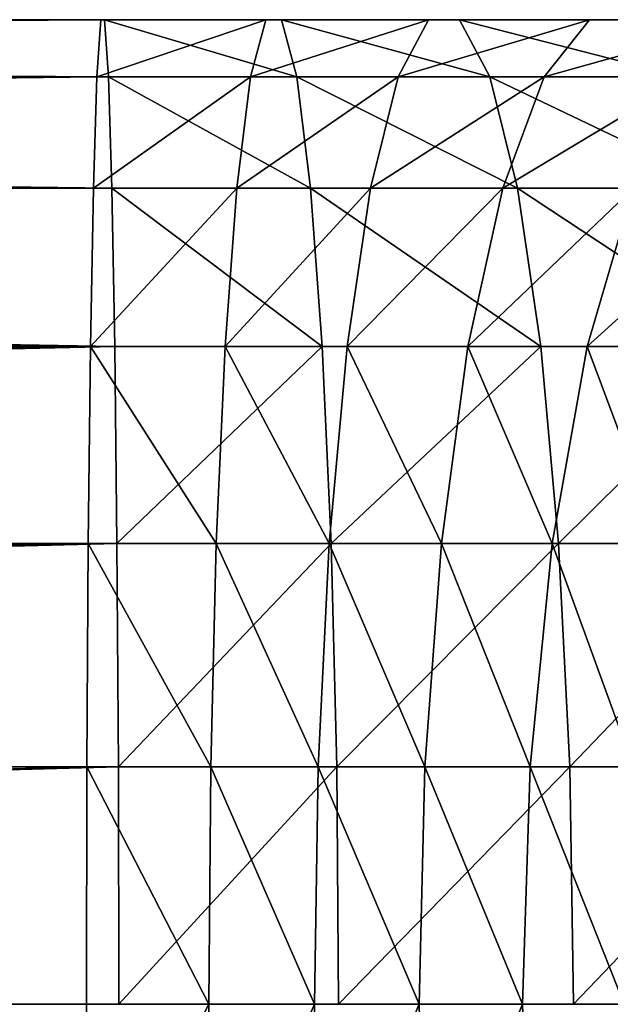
# Model space of a CAD drawing. Header units: centimetres. Extents: x -9.9 to 9.9, y -2.8 to 2.8.
# Tile 175 of 183: x 5.759 to 6.477, y 0 to 1.197. Entities that reach past the tile are written whole.
import ezdxf

# ---------------------------------------------------------------- set-up
doc = ezdxf.new("R2010")
doc.units = ezdxf.units.CM
doc.header["$LTSCALE"] = 2.54
doc.layers.get('0').update_dxf_attribs({"true_color": 0xff5454})

# ---------------------------------------------------------------- blocks, each defined once
blk = doc.blocks.new('OuterShell#1')
at = {"color": 0}
for p, q in [((15.7143, 3.9471, 25.5736), (4.7058, 3.9471, 25.5736)), ((15.719, 3.9471, 25.8643), (4.7058, 3.9471, 25.8643)), ((15.719, 3.9471, 25.8643), (4.7058, 3.9471, 25.8643)), ((15.7143, 3.9471, 25.5736), (4.7058, 3.9471, 25.5736)), ((15.7097, 3.8775, 25.2914), (15.7143, 3.9471, 25.5736)), ((15.7097, 3.8775, 25.2914), (15.7143, 3.9471, 25.5736)), ((15.9152, 3.9471, 25.5671), (15.7143, 3.9471, 25.5736)), ((15.9152, 3.9471, 25.5671), (15.7143, 3.9471, 25.5736)), ((15.9342, 3.9471, 25.8573), (15.719, 3.9471, 25.8643)), ((15.9342, 3.9471, 25.8573), (15.719, 3.9471, 25.8643)), ((15.719, 3.9471, 25.8643), (15.7237, 3.8775, 26.1466)), ((15.719, 3.9471, 25.8643), (15.7237, 3.8775, 26.1466)), ((15.8967, 3.8775, 25.2853), (15.9152, 3.9471, 25.5671)), ((15.8967, 3.8775, 25.2853), (15.9152, 3.9471, 25.5671)), ((16.1128, 3.9471, 25.5476), (15.9152, 3.9471, 25.5671)), ((16.1128, 3.9471, 25.5476), (15.9152, 3.9471, 25.5671)), ((16.1508, 3.9471, 25.836), (15.9342, 3.9471, 25.8573)), ((16.1508, 3.9471, 25.836), (15.9342, 3.9471, 25.8573)), ((15.9342, 3.9471, 25.8573), (15.9527, 3.8775, 26.1391)), ((15.9342, 3.9471, 25.8573), (15.9527, 3.8775, 26.1391)), ((16.0759, 3.8775, 25.2676), (16.1128, 3.9471, 25.5476)), ((16.0759, 3.8775, 25.2676), (16.1128, 3.9471, 25.5476)), ((16.3087, 3.9471, 25.5152), (16.1128, 3.9471, 25.5476)), ((16.3087, 3.9471, 25.5152), (16.1128, 3.9471, 25.5476)), ((16.3655, 3.9471, 25.8005), (16.1508, 3.9471, 25.836)), ((16.3655, 3.9471, 25.8005), (16.1508, 3.9471, 25.836)), ((16.1508, 3.9471, 25.836), (16.1876, 3.8775, 26.116)), ((16.1508, 3.9471, 25.836), (16.1876, 3.8775, 26.116)), ((16.2537, 3.8775, 25.2383), (16.3087, 3.9471, 25.5152)), ((16.2537, 3.8775, 25.2383), (16.3087, 3.9471, 25.5152)), ((16.5022, 3.9471, 25.4701), (16.3087, 3.9471, 25.5152)), ((16.5022, 3.9471, 25.4701), (16.3087, 3.9471, 25.5152)), ((15.7237, 3.8775, 26.1466), (4.7484, 3.8775, 26.1466)), ((15.7097, 3.8775, 25.2914), (4.7484, 3.8775, 25.2914)), ((15.7097, 3.8775, 25.2914), (4.7484, 3.8775, 25.2914)), ((15.7237, 3.8775, 26.1466), (4.7484, 3.8775, 26.1466)), ((15.7055, 3.7424, 25.034), (15.7097, 3.8775, 25.2914)), ((15.7055, 3.7424, 25.034), (15.7097, 3.8775, 25.2914)), ((15.8967, 3.8775, 25.2853), (15.7097, 3.8775, 25.2914)), ((15.8967, 3.8775, 25.2853), (15.7097, 3.8775, 25.2914)), ((15.9527, 3.8775, 26.1391), (15.7237, 3.8775, 26.1466)), ((15.9527, 3.8775, 26.1391), (15.7237, 3.8775, 26.1466)), ((15.7237, 3.8775, 26.1466), (15.7279, 3.7424, 26.404)), ((15.7237, 3.8775, 26.1466), (15.7279, 3.7424, 26.404)), ((15.8798, 3.7424, 25.0283), (15.8967, 3.8775, 25.2853)), ((15.8798, 3.7424, 25.0283), (15.8967, 3.8775, 25.2853)), ((16.0759, 3.8775, 25.2676), (15.8967, 3.8775, 25.2853)), ((16.0759, 3.8775, 25.2676), (15.8967, 3.8775, 25.2853)), ((16.1876, 3.8775, 26.116), (15.9527, 3.8775, 26.1391)), ((15.9527, 3.8775, 26.1391), (15.9695, 3.7424, 26.3961)), ((16.1876, 3.8775, 26.116), (15.9527, 3.8775, 26.1391)), ((15.9527, 3.8775, 26.1391), (15.9695, 3.7424, 26.3961)), ((16.0423, 3.7424, 25.0123), (16.0759, 3.8775, 25.2676)), ((16.0423, 3.7424, 25.0123), (16.0759, 3.8775, 25.2676)), ((16.2537, 3.8775, 25.2383), (16.0759, 3.8775, 25.2676)), ((16.2537, 3.8775, 25.2383), (16.0759, 3.8775, 25.2676)), ((16.4206, 3.8775, 26.0775), (16.1876, 3.8775, 26.116)), ((16.1876, 3.8775, 26.116), (16.2212, 3.7424, 26.3713)), ((16.4206, 3.8775, 26.0775), (16.1876, 3.8775, 26.116)), ((16.1876, 3.8775, 26.116), (16.2212, 3.7424, 26.3713)), ((16.2034, 3.7424, 24.9857), (16.2537, 3.8775, 25.2383)), ((16.2034, 3.7424, 24.9857), (16.2537, 3.8775, 25.2383)), ((16.4291, 3.8775, 25.1974), (16.2537, 3.8775, 25.2383)), ((16.4291, 3.8775, 25.1974), (16.2537, 3.8775, 25.2383)), ((15.7279, 3.7424, 26.404), (4.8209, 3.7424, 26.404)), ((15.7055, 3.7424, 25.034), (4.8209, 3.7424, 25.034)), ((15.7055, 3.7424, 25.034), (4.8209, 3.7424, 25.034)), ((15.7279, 3.7424, 26.404), (4.8209, 3.7424, 26.404)), ((15.7019, 3.5496, 24.8164), (15.7055, 3.7424, 25.034)), ((15.7019, 3.5496, 24.8164), (15.7055, 3.7424, 25.034)), ((15.8798, 3.7424, 25.0283), (15.7055, 3.7424, 25.034)), ((15.8798, 3.7424, 25.0283), (15.7055, 3.7424, 25.034)), ((15.9695, 3.7424, 26.3961), (15.7279, 3.7424, 26.404)), ((15.7279, 3.7424, 26.404), (15.7314, 3.5496, 26.6216)), ((15.9695, 3.7424, 26.3961), (15.7279, 3.7424, 26.404)), ((15.7279, 3.7424, 26.404), (15.7314, 3.5496, 26.6216)), ((15.8656, 3.5496, 24.811), (15.8798, 3.7424, 25.0283)), ((15.8656, 3.5496, 24.811), (15.8798, 3.7424, 25.0283)), ((16.0423, 3.7424, 25.0123), (15.8798, 3.7424, 25.0283)), ((16.0423, 3.7424, 25.0123), (15.8798, 3.7424, 25.0283)), ((16.2212, 3.7424, 26.3713), (15.9695, 3.7424, 26.3961)), ((16.2212, 3.7424, 26.3713), (15.9695, 3.7424, 26.3961)), ((15.9695, 3.7424, 26.3961), (15.9837, 3.5496, 26.6133)), ((15.9695, 3.7424, 26.3961), (15.9837, 3.5496, 26.6133)), ((16.0139, 3.5496, 24.7964), (16.0423, 3.7424, 25.0123)), ((16.0139, 3.5496, 24.7964), (16.0423, 3.7424, 25.0123)), ((16.2034, 3.7424, 24.9857), (16.0423, 3.7424, 25.0123)), ((16.2034, 3.7424, 24.9857), (16.0423, 3.7424, 25.0123)), ((16.1609, 3.5496, 24.7721), (16.2034, 3.7424, 24.9857)), ((16.1609, 3.5496, 24.7721), (16.2034, 3.7424, 24.9857)), ((16.3624, 3.7424, 24.9486), (16.2034, 3.7424, 24.9857)), ((16.3624, 3.7424, 24.9486), (16.2034, 3.7424, 24.9857)), ((16.4708, 3.7424, 26.3301), (16.2212, 3.7424, 26.3713)), ((16.4708, 3.7424, 26.3301), (16.2212, 3.7424, 26.3713)), ((16.2212, 3.7424, 26.3713), (16.2497, 3.5496, 26.5871)), ((16.2212, 3.7424, 26.3713), (16.2497, 3.5496, 26.5871)), ((16.3061, 3.5496, 24.7383), (16.3624, 3.7424, 24.9486)), ((16.3061, 3.5496, 24.7383), (16.3624, 3.7424, 24.9486)), ((15.7314, 3.5496, 26.6216), (4.9008, 3.5496, 26.6216)), ((15.7019, 3.5496, 24.8164), (4.9008, 3.5496, 24.8164)), ((15.7314, 3.5496, 26.6216), (4.9008, 3.5496, 26.6216)), ((15.7019, 3.5496, 24.8164), (4.9008, 3.5496, 24.8164)), ((15.6992, 3.3104, 24.6512), (15.7019, 3.5496, 24.8164)), ((15.6992, 3.3104, 24.6512), (15.7019, 3.5496, 24.8164)), ((15.8656, 3.5496, 24.811), (15.7019, 3.5496, 24.8164)), ((15.8656, 3.5496, 24.811), (15.7019, 3.5496, 24.8164)), ((15.9837, 3.5496, 26.6133), (15.7314, 3.5496, 26.6216)), ((15.7314, 3.5496, 26.6216), (15.7341, 3.3104, 26.7867)), ((15.9837, 3.5496, 26.6133), (15.7314, 3.5496, 26.6216)), ((15.7314, 3.5496, 26.6216), (15.7341, 3.3104, 26.7867)), ((15.8548, 3.3104, 24.6461), (15.8656, 3.5496, 24.811)), ((15.8548, 3.3104, 24.6461), (15.8656, 3.5496, 24.811)), ((16.0139, 3.5496, 24.7964), (15.8656, 3.5496, 24.811)), ((16.0139, 3.5496, 24.7964), (15.8656, 3.5496, 24.811)), ((16.2497, 3.5496, 26.5871), (15.9837, 3.5496, 26.6133)), ((15.9837, 3.5496, 26.6133), (15.9945, 3.3104, 26.7782)), ((16.2497, 3.5496, 26.5871), (15.9837, 3.5496, 26.6133)), ((15.9837, 3.5496, 26.6133), (15.9945, 3.3104, 26.7782)), ((15.9923, 3.3104, 24.6326), (16.0139, 3.5496, 24.7964)), ((15.9923, 3.3104, 24.6326), (16.0139, 3.5496, 24.7964)), ((16.1609, 3.5496, 24.7721), (16.0139, 3.5496, 24.7964)), ((16.1609, 3.5496, 24.7721), (16.0139, 3.5496, 24.7964)), ((16.1287, 3.3104, 24.6101), (16.1609, 3.5496, 24.7721)), ((16.1287, 3.3104, 24.6101), (16.1609, 3.5496, 24.7721)), ((16.3061, 3.5496, 24.7383), (16.1609, 3.5496, 24.7721)), ((16.3061, 3.5496, 24.7383), (16.1609, 3.5496, 24.7721)), ((16.5133, 3.5496, 26.5436), (16.2497, 3.5496, 26.5871)), ((16.5133, 3.5496, 26.5436), (16.2497, 3.5496, 26.5871)), ((16.2497, 3.5496, 26.5871), (16.2712, 3.3104, 26.7509)), ((16.2497, 3.5496, 26.5871), (16.2712, 3.3104, 26.7509)), ((16.2633, 3.3104, 24.5787), (16.3061, 3.5496, 24.7383)), ((16.2633, 3.3104, 24.5787), (16.3061, 3.5496, 24.7383)), ((16.4487, 3.5496, 24.695), (16.3061, 3.5496, 24.7383)), ((16.4487, 3.5496, 24.695), (16.3061, 3.5496, 24.7383)), ((15.7341, 3.3104, 26.7867), (4.9737, 3.3104, 26.7867)), ((15.7341, 3.3104, 26.7867), (4.9737, 3.3104, 26.7867)), ((15.6992, 3.3104, 24.6512), (4.9737, 3.3104, 24.6512)), ((15.6992, 3.3104, 24.6512), (4.9737, 3.3104, 24.6512)), ((15.6975, 3.0386, 24.5482), (15.6992, 3.3104, 24.6512)), ((15.6975, 3.0386, 24.5482), (15.6992, 3.3104, 24.6512)), ((15.8548, 3.3104, 24.6461), (15.6992, 3.3104, 24.6512)), ((15.8548, 3.3104, 24.6461), (15.6992, 3.3104, 24.6512)), ((15.9945, 3.3104, 26.7782), (15.7341, 3.3104, 26.7867)), ((15.7341, 3.3104, 26.7867), (15.7358, 3.0386, 26.8898)), ((15.9945, 3.3104, 26.7782), (15.7341, 3.3104, 26.7867)), ((15.7341, 3.3104, 26.7867), (15.7358, 3.0386, 26.8898)), ((15.8481, 3.0386, 24.5432), (15.8548, 3.3104, 24.6461)), ((15.8481, 3.0386, 24.5432), (15.8548, 3.3104, 24.6461)), ((15.9923, 3.3104, 24.6326), (15.8548, 3.3104, 24.6461)), ((15.9923, 3.3104, 24.6326), (15.8548, 3.3104, 24.6461)), ((15.9789, 3.0386, 24.5303), (15.9923, 3.3104, 24.6326)), ((15.9789, 3.0386, 24.5303), (15.9923, 3.3104, 24.6326)), ((16.1287, 3.3104, 24.6101), (15.9923, 3.3104, 24.6326)), ((16.1287, 3.3104, 24.6101), (15.9923, 3.3104, 24.6326)), ((16.2712, 3.3104, 26.7509), (15.9945, 3.3104, 26.7782)), ((15.9945, 3.3104, 26.7782), (16.0013, 3.0386, 26.8811)), ((16.2712, 3.3104, 26.7509), (15.9945, 3.3104, 26.7782)), ((15.9945, 3.3104, 26.7782), (16.0013, 3.0386, 26.8811)), ((16.1086, 3.0386, 24.5089), (16.1287, 3.3104, 24.6101)), ((16.1086, 3.0386, 24.5089), (16.1287, 3.3104, 24.6101)), ((16.2633, 3.3104, 24.5787), (16.1287, 3.3104, 24.6101)), ((16.2633, 3.3104, 24.5787), (16.1287, 3.3104, 24.6101)), ((16.2366, 3.0386, 24.4791), (16.2633, 3.3104, 24.5787)), ((16.2366, 3.0386, 24.4791), (16.2633, 3.3104, 24.5787)), ((16.3956, 3.3104, 24.5386), (16.2633, 3.3104, 24.5787)), ((16.3956, 3.3104, 24.5386), (16.2633, 3.3104, 24.5787)), ((16.5455, 3.3104, 26.7057), (16.2712, 3.3104, 26.7509)), ((16.2712, 3.3104, 26.7509), (16.2847, 3.0386, 26.8532)), ((16.5455, 3.3104, 26.7057), (16.2712, 3.3104, 26.7509)), ((16.2712, 3.3104, 26.7509), (16.2847, 3.0386, 26.8532)), ((15.6975, 3.0386, 24.5482), (5.0274, 3.0386, 24.5482)), ((15.7358, 3.0386, 26.8898), (5.0274, 3.0386, 26.8898)), ((15.7358, 3.0386, 26.8898), (5.0274, 3.0386, 26.8898)), ((15.6975, 3.0386, 24.5482), (5.0274, 3.0386, 24.5482)), ((15.6969, 2.75, 24.5131), (15.6975, 3.0386, 24.5482)), ((15.6969, 2.75, 24.5131), (15.6975, 3.0386, 24.5482)), ((15.8481, 3.0386, 24.5432), (15.6975, 3.0386, 24.5482)), ((15.8481, 3.0386, 24.5432), (15.6975, 3.0386, 24.5482)), ((16.0013, 3.0386, 26.8811), (15.7358, 3.0386, 26.8898)), ((16.0013, 3.0386, 26.8811), (15.7358, 3.0386, 26.8898)), ((15.7358, 3.0386, 26.8898), (15.7364, 2.75, 26.9248)), ((15.7358, 3.0386, 26.8898), (15.7364, 2.75, 26.9248)), ((15.8458, 2.75, 24.5082), (15.8481, 3.0386, 24.5432)), ((15.8458, 2.75, 24.5082), (15.8481, 3.0386, 24.5432)), ((15.9789, 3.0386, 24.5303), (15.8481, 3.0386, 24.5432)), ((15.9789, 3.0386, 24.5303), (15.8481, 3.0386, 24.5432)), ((15.9743, 2.75, 24.4956), (15.9789, 3.0386, 24.5303)), ((15.9743, 2.75, 24.4956), (15.9789, 3.0386, 24.5303)), ((16.1086, 3.0386, 24.5089), (15.9789, 3.0386, 24.5303)), ((16.1086, 3.0386, 24.5089), (15.9789, 3.0386, 24.5303)), ((16.2847, 3.0386, 26.8532), (16.0013, 3.0386, 26.8811)), ((16.0013, 3.0386, 26.8811), (16.0036, 2.75, 26.9161)), ((16.2847, 3.0386, 26.8532), (16.0013, 3.0386, 26.8811)), ((16.0013, 3.0386, 26.8811), (16.0036, 2.75, 26.9161)), ((16.1017, 2.75, 24.4745), (16.1086, 3.0386, 24.5089)), ((16.1017, 2.75, 24.4745), (16.1086, 3.0386, 24.5089)), ((16.2366, 3.0386, 24.4791), (16.1086, 3.0386, 24.5089)), ((16.2366, 3.0386, 24.4791), (16.1086, 3.0386, 24.5089)), ((16.2275, 2.75, 24.4452), (16.2366, 3.0386, 24.4791)), ((16.2275, 2.75, 24.4452), (16.2366, 3.0386, 24.4791)), ((16.3624, 3.0386, 24.4409), (16.2366, 3.0386, 24.4791)), ((16.3624, 3.0386, 24.4409), (16.2366, 3.0386, 24.4791)), ((16.5657, 3.0386, 26.8068), (16.2847, 3.0386, 26.8532)), ((16.5657, 3.0386, 26.8068), (16.2847, 3.0386, 26.8532)), ((16.2847, 3.0386, 26.8532), (16.2893, 2.75, 26.888)), ((16.2847, 3.0386, 26.8532), (16.2893, 2.75, 26.888)), ((15.6969, 2.75, 24.5131), (5.0502, 2.75, 24.5131)), ((15.6969, 2.75, 24.5131), (5.0502, 2.75, 24.5131)), ((15.8458, 2.75, 24.5082), (15.6969, 2.75, 24.5131)), ((15.6975, 2.4614, 24.5482), (15.6969, 2.75, 24.5131)), ((15.8458, 2.75, 24.5082), (15.6969, 2.75, 24.5131)), ((15.6975, 2.4614, 24.5482), (15.6969, 2.75, 24.5131)), ((15.9743, 2.75, 24.4956), (15.8458, 2.75, 24.5082)), ((15.8481, 2.4614, 24.5432), (15.8458, 2.75, 24.5082)), ((15.9743, 2.75, 24.4956), (15.8458, 2.75, 24.5082)), ((15.8481, 2.4614, 24.5432), (15.8458, 2.75, 24.5082)), ((16.1017, 2.75, 24.4745), (15.9743, 2.75, 24.4956)), ((15.9789, 2.4614, 24.5303), (15.9743, 2.75, 24.4956)), ((16.1017, 2.75, 24.4745), (15.9743, 2.75, 24.4956)), ((15.9789, 2.4614, 24.5303), (15.9743, 2.75, 24.4956)), ((16.2275, 2.75, 24.4452), (16.1017, 2.75, 24.4745)), ((16.1086, 2.4614, 24.5089), (16.1017, 2.75, 24.4745)), ((16.2275, 2.75, 24.4452), (16.1017, 2.75, 24.4745)), ((16.1086, 2.4614, 24.5089), (16.1017, 2.75, 24.4745)), ((16.2366, 2.4614, 24.4791), (16.2275, 2.75, 24.4452)), ((16.3511, 2.75, 24.4077), (16.2275, 2.75, 24.4452)), ((16.2366, 2.4614, 24.4791), (16.2275, 2.75, 24.4452)), ((16.3511, 2.75, 24.4077), (16.2275, 2.75, 24.4452))]:
    blk.add_line(p, q, dxfattribs=at)
mesh = blk.add_polyface(dxfattribs=at)
corners = [(17.8644, 3.9471, 24.683), (18.9644, 3.9471, 23.9941), (18.7589, 3.9471, 23.7886), (18.0666, 3.9471, 24.8919), (17.7177, 3.9471, 24.8204), (17.5642, 3.9471, 24.9464), (17.9095, 3.9471, 25.0391), (17.4028, 3.9471, 25.0621), (17.7413, 3.9471, 25.1772), (17.2341, 3.9471, 25.167), (17.059, 3.9471, 25.2606), (17.5644, 3.9471, 25.3039), (16.8781, 3.9471, 25.3425), (17.3796, 3.9471, 25.4188), (16.6922, 3.9471, 25.4125), (16.5022, 3.9471, 25.4701), (17.1876, 3.9471, 25.5214), (16.3087, 3.9471, 25.5152), (16.1128, 3.9471, 25.5476), (16.9894, 3.9471, 25.6113), (15.9152, 3.9471, 25.5671), (15.7143, 3.9471, 25.5736), (4.7058, 3.9471, 25.5736), (4.7058, 3.9471, 25.8643), (16.7857, 3.9471, 25.6879), (16.5774, 3.9471, 25.7511), (16.3655, 3.9471, 25.8005), (16.1508, 3.9471, 25.836), (15.9342, 3.9471, 25.8573), (15.719, 3.9471, 25.8643)]
mesh.append_faces([[corners[k] for k in face] for face in [(0, 1, 2), (28, 23, 29)]], dxfattribs={"vtx0": -1, "color": 0})
mesh.append_faces([[corners[k] for k in face] for face in [(1, 0, 3), (3, 5, 6), (6, 7, 8), (8, 10, 11), (11, 12, 13), (13, 15, 16), (16, 18, 19), (19, 23, 24), (24, 23, 25), (25, 23, 26), (26, 23, 27), (27, 23, 28)]], dxfattribs={"vtx0": -1, "vtx1": -1, "color": 0})
mesh.append_faces([[corners[k] for k in face] for face in [(3, 0, 4), (3, 4, 5), (6, 5, 7), (8, 7, 9), (8, 9, 10), (11, 10, 12), (13, 12, 14), (13, 14, 15), (16, 15, 17), (16, 17, 18), (19, 18, 20), (19, 20, 21), (19, 21, 22), (19, 22, 23)]], dxfattribs={"vtx0": -1, "vtx2": -1, "color": 0})
mesh = blk.add_polyface(dxfattribs=at)
corners = [(4.7058, 3.9471, 25.8643), (15.7237, 3.8775, 26.1466), (15.719, 3.9471, 25.8643), (4.7484, 3.8775, 26.1466)]
mesh.append_faces([[corners[k] for k in face] for face in [(0, 1, 2), (1, 0, 3)]], dxfattribs={"vtx0": -1, "color": 0})
mesh = blk.add_polyface(dxfattribs=at)
corners = [(4.7484, 3.8775, 25.2914), (15.7143, 3.9471, 25.5736), (15.7097, 3.8775, 25.2914), (4.7058, 3.9471, 25.5736)]
mesh.append_faces([[corners[k] for k in face] for face in [(0, 1, 2), (1, 0, 3)]], dxfattribs={"vtx0": -1, "color": 0})
mesh = blk.add_polyface(dxfattribs=at)
corners = [(15.7097, 3.8775, 25.2914), (15.9152, 3.9471, 25.5671), (15.8967, 3.8775, 25.2853), (15.7143, 3.9471, 25.5736)]
mesh.append_faces([[corners[k] for k in face] for face in [(0, 1, 2), (1, 0, 3)]], dxfattribs={"vtx0": -1, "color": 0})
mesh = blk.add_polyface(dxfattribs=at)
corners = [(15.719, 3.9471, 25.8643), (15.9527, 3.8775, 26.1391), (15.9342, 3.9471, 25.8573), (15.7237, 3.8775, 26.1466)]
mesh.append_faces([[corners[k] for k in face] for face in [(0, 1, 2), (1, 0, 3)]], dxfattribs={"vtx0": -1, "color": 0})
mesh = blk.add_polyface(dxfattribs=at)
corners = [(15.8967, 3.8775, 25.2853), (16.1128, 3.9471, 25.5476), (16.0759, 3.8775, 25.2676), (15.9152, 3.9471, 25.5671)]
mesh.append_faces([[corners[k] for k in face] for face in [(0, 1, 2), (1, 0, 3)]], dxfattribs={"vtx0": -1, "color": 0})
mesh = blk.add_polyface(dxfattribs=at)
corners = [(15.9342, 3.9471, 25.8573), (16.1876, 3.8775, 26.116), (16.1508, 3.9471, 25.836), (15.9527, 3.8775, 26.1391)]
mesh.append_faces([[corners[k] for k in face] for face in [(0, 1, 2), (1, 0, 3)]], dxfattribs={"vtx0": -1, "color": 0})
mesh = blk.add_polyface(dxfattribs=at)
corners = [(16.0759, 3.8775, 25.2676), (16.3087, 3.9471, 25.5152), (16.2537, 3.8775, 25.2383), (16.1128, 3.9471, 25.5476)]
mesh.append_faces([[corners[k] for k in face] for face in [(0, 1, 2), (1, 0, 3)]], dxfattribs={"vtx0": -1, "color": 0})
mesh = blk.add_polyface(dxfattribs=at)
corners = [(16.1508, 3.9471, 25.836), (16.4206, 3.8775, 26.0775), (16.3655, 3.9471, 25.8005), (16.1876, 3.8775, 26.116)]
mesh.append_faces([[corners[k] for k in face] for face in [(0, 1, 2), (1, 0, 3)]], dxfattribs={"vtx0": -1, "color": 0})
mesh = blk.add_polyface(dxfattribs=at)
corners = [(16.2537, 3.8775, 25.2383), (16.5022, 3.9471, 25.4701), (16.4291, 3.8775, 25.1974), (16.3087, 3.9471, 25.5152)]
mesh.append_faces([[corners[k] for k in face] for face in [(0, 1, 2), (1, 0, 3)]], dxfattribs={"vtx0": -1, "color": 0})
mesh = blk.add_polyface(dxfattribs=at)
corners = [(4.8209, 3.7424, 25.034), (15.7097, 3.8775, 25.2914), (15.7055, 3.7424, 25.034), (4.7995, 3.7942, 25.1327), (4.7484, 3.8775, 25.2914)]
mesh.append_faces([[corners[k] for k in face] for face in [(0, 1, 2), (1, 3, 4)]], dxfattribs={"vtx0": -1, "color": 0})
mesh.append_faces([[corners[k] for k in face] for face in [(1, 0, 3)]], dxfattribs={"vtx0": -1, "vtx2": -1, "color": 0})
mesh = blk.add_polyface(dxfattribs=at)
corners = [(4.7484, 3.8775, 26.1466), (15.7279, 3.7424, 26.404), (15.7237, 3.8775, 26.1466), (4.8209, 3.7424, 26.404)]
mesh.append_faces([[corners[k] for k in face] for face in [(0, 1, 2), (1, 0, 3)]], dxfattribs={"vtx0": -1, "color": 0})
mesh = blk.add_polyface(dxfattribs=at)
corners = [(15.7055, 3.7424, 25.034), (15.8967, 3.8775, 25.2853), (15.8798, 3.7424, 25.0283), (15.7097, 3.8775, 25.2914)]
mesh.append_faces([[corners[k] for k in face] for face in [(0, 1, 2), (1, 0, 3)]], dxfattribs={"vtx0": -1, "color": 0})
mesh = blk.add_polyface(dxfattribs=at)
corners = [(15.7237, 3.8775, 26.1466), (15.9695, 3.7424, 26.3961), (15.9527, 3.8775, 26.1391), (15.7279, 3.7424, 26.404)]
mesh.append_faces([[corners[k] for k in face] for face in [(0, 1, 2), (1, 0, 3)]], dxfattribs={"vtx0": -1, "color": 0})
mesh = blk.add_polyface(dxfattribs=at)
corners = [(15.8798, 3.7424, 25.0283), (16.0759, 3.8775, 25.2676), (16.0423, 3.7424, 25.0123), (15.8967, 3.8775, 25.2853)]
mesh.append_faces([[corners[k] for k in face] for face in [(0, 1, 2), (1, 0, 3)]], dxfattribs={"vtx0": -1, "color": 0})
mesh = blk.add_polyface(dxfattribs=at)
corners = [(15.9527, 3.8775, 26.1391), (16.2212, 3.7424, 26.3713), (16.1876, 3.8775, 26.116), (15.9695, 3.7424, 26.3961)]
mesh.append_faces([[corners[k] for k in face] for face in [(0, 1, 2), (1, 0, 3)]], dxfattribs={"vtx0": -1, "color": 0})
mesh = blk.add_polyface(dxfattribs=at)
corners = [(16.0423, 3.7424, 25.0123), (16.2537, 3.8775, 25.2383), (16.2034, 3.7424, 24.9857), (16.0759, 3.8775, 25.2676)]
mesh.append_faces([[corners[k] for k in face] for face in [(0, 1, 2), (1, 0, 3)]], dxfattribs={"vtx0": -1, "color": 0})
mesh = blk.add_polyface(dxfattribs=at)
corners = [(16.1876, 3.8775, 26.116), (16.4708, 3.7424, 26.3301), (16.4206, 3.8775, 26.0775), (16.2212, 3.7424, 26.3713)]
mesh.append_faces([[corners[k] for k in face] for face in [(0, 1, 2), (1, 0, 3)]], dxfattribs={"vtx0": -1, "color": 0})
mesh = blk.add_polyface(dxfattribs=at)
corners = [(16.2034, 3.7424, 24.9857), (16.4291, 3.8775, 25.1974), (16.3624, 3.7424, 24.9486), (16.2537, 3.8775, 25.2383)]
mesh.append_faces([[corners[k] for k in face] for face in [(0, 1, 2), (1, 0, 3)]], dxfattribs={"vtx0": -1, "color": 0})
mesh = blk.add_polyface(dxfattribs=at)
corners = [(4.8209, 3.7424, 26.404), (15.7314, 3.5496, 26.6216), (15.7279, 3.7424, 26.404), (4.9008, 3.5496, 26.6216)]
mesh.append_faces([[corners[k] for k in face] for face in [(0, 1, 2), (1, 0, 3)]], dxfattribs={"vtx0": -1, "color": 0})
mesh = blk.add_polyface(dxfattribs=at)
corners = [(4.8209, 3.7424, 25.034), (15.7019, 3.5496, 24.8164), (4.9008, 3.5496, 24.8164), (15.7055, 3.7424, 25.034)]
mesh.append_faces([[corners[k] for k in face] for face in [(0, 1, 2), (1, 0, 3)]], dxfattribs={"vtx0": -1, "color": 0})
mesh = blk.add_polyface(dxfattribs=at)
corners = [(15.7019, 3.5496, 24.8164), (15.8798, 3.7424, 25.0283), (15.8656, 3.5496, 24.811), (15.7055, 3.7424, 25.034)]
mesh.append_faces([[corners[k] for k in face] for face in [(0, 1, 2), (1, 0, 3)]], dxfattribs={"vtx0": -1, "color": 0})
mesh = blk.add_polyface(dxfattribs=at)
corners = [(15.7279, 3.7424, 26.404), (15.9837, 3.5496, 26.6133), (15.9695, 3.7424, 26.3961), (15.7314, 3.5496, 26.6216)]
mesh.append_faces([[corners[k] for k in face] for face in [(0, 1, 2), (1, 0, 3)]], dxfattribs={"vtx0": -1, "color": 0})
mesh = blk.add_polyface(dxfattribs=at)
corners = [(15.8656, 3.5496, 24.811), (16.0423, 3.7424, 25.0123), (16.0139, 3.5496, 24.7964), (15.8798, 3.7424, 25.0283)]
mesh.append_faces([[corners[k] for k in face] for face in [(0, 1, 2), (1, 0, 3)]], dxfattribs={"vtx0": -1, "color": 0})
mesh = blk.add_polyface(dxfattribs=at)
corners = [(15.9695, 3.7424, 26.3961), (16.2497, 3.5496, 26.5871), (16.2212, 3.7424, 26.3713), (15.9837, 3.5496, 26.6133)]
mesh.append_faces([[corners[k] for k in face] for face in [(0, 1, 2), (1, 0, 3)]], dxfattribs={"vtx0": -1, "color": 0})
mesh = blk.add_polyface(dxfattribs=at)
corners = [(16.0139, 3.5496, 24.7964), (16.2034, 3.7424, 24.9857), (16.1609, 3.5496, 24.7721), (16.0423, 3.7424, 25.0123)]
mesh.append_faces([[corners[k] for k in face] for face in [(0, 1, 2), (1, 0, 3)]], dxfattribs={"vtx0": -1, "color": 0})
mesh = blk.add_polyface(dxfattribs=at)
corners = [(16.1609, 3.5496, 24.7721), (16.3624, 3.7424, 24.9486), (16.3061, 3.5496, 24.7383), (16.2034, 3.7424, 24.9857)]
mesh.append_faces([[corners[k] for k in face] for face in [(0, 1, 2), (1, 0, 3)]], dxfattribs={"vtx0": -1, "color": 0})
mesh = blk.add_polyface(dxfattribs=at)
corners = [(16.2212, 3.7424, 26.3713), (16.5133, 3.5496, 26.5436), (16.4708, 3.7424, 26.3301), (16.2497, 3.5496, 26.5871)]
mesh.append_faces([[corners[k] for k in face] for face in [(0, 1, 2), (1, 0, 3)]], dxfattribs={"vtx0": -1, "color": 0})
mesh = blk.add_polyface(dxfattribs=at)
corners = [(16.3061, 3.5496, 24.7383), (16.5186, 3.7424, 24.9012), (16.4487, 3.5496, 24.695), (16.3624, 3.7424, 24.9486)]
mesh.append_faces([[corners[k] for k in face] for face in [(0, 1, 2), (1, 0, 3)]], dxfattribs={"vtx0": -1, "color": 0})
mesh = blk.add_polyface(dxfattribs=at)
corners = [(4.9376, 3.4608, 26.6829), (15.7314, 3.5496, 26.6216), (4.9008, 3.5496, 26.6216), (4.9737, 3.3104, 26.7867), (15.7341, 3.3104, 26.7867)]
mesh.append_faces([[corners[k] for k in face] for face in [(0, 1, 2), (1, 3, 4)]], dxfattribs={"vtx0": -1, "color": 0})
mesh.append_faces([[corners[k] for k in face] for face in [(1, 0, 3)]], dxfattribs={"vtx0": -1, "vtx2": -1, "color": 0})
mesh = blk.add_polyface(dxfattribs=at)
corners = [(15.7019, 3.5496, 24.8164), (4.9376, 3.4608, 24.7551), (4.9008, 3.5496, 24.8164), (4.9737, 3.3104, 24.6512), (15.6992, 3.3104, 24.6512)]
mesh.append_faces([[corners[k] for k in face] for face in [(0, 1, 2), (3, 0, 4)]], dxfattribs={"vtx0": -1, "color": 0})
mesh.append_faces([[corners[k] for k in face] for face in [(1, 0, 3)]], dxfattribs={"vtx0": -1, "vtx1": -1, "color": 0})
mesh = blk.add_polyface(dxfattribs=at)
corners = [(15.7019, 3.5496, 24.8164), (15.8548, 3.3104, 24.6461), (15.6992, 3.3104, 24.6512), (15.8656, 3.5496, 24.811)]
mesh.append_faces([[corners[k] for k in face] for face in [(0, 1, 2), (1, 0, 3)]], dxfattribs={"vtx0": -1, "color": 0})
mesh = blk.add_polyface(dxfattribs=at)
corners = [(15.7341, 3.3104, 26.7867), (15.9837, 3.5496, 26.6133), (15.7314, 3.5496, 26.6216), (15.9945, 3.3104, 26.7782)]
mesh.append_faces([[corners[k] for k in face] for face in [(0, 1, 2), (1, 0, 3)]], dxfattribs={"vtx0": -1, "color": 0})
mesh = blk.add_polyface(dxfattribs=at)
corners = [(15.8656, 3.5496, 24.811), (15.9923, 3.3104, 24.6326), (15.8548, 3.3104, 24.6461), (16.0139, 3.5496, 24.7964)]
mesh.append_faces([[corners[k] for k in face] for face in [(0, 1, 2), (1, 0, 3)]], dxfattribs={"vtx0": -1, "color": 0})
mesh = blk.add_polyface(dxfattribs=at)
corners = [(15.9945, 3.3104, 26.7782), (16.2497, 3.5496, 26.5871), (15.9837, 3.5496, 26.6133), (16.2712, 3.3104, 26.7509)]
mesh.append_faces([[corners[k] for k in face] for face in [(0, 1, 2), (1, 0, 3)]], dxfattribs={"vtx0": -1, "color": 0})
mesh = blk.add_polyface(dxfattribs=at)
corners = [(16.0139, 3.5496, 24.7964), (16.1287, 3.3104, 24.6101), (15.9923, 3.3104, 24.6326), (16.1609, 3.5496, 24.7721)]
mesh.append_faces([[corners[k] for k in face] for face in [(0, 1, 2), (1, 0, 3)]], dxfattribs={"vtx0": -1, "color": 0})
mesh = blk.add_polyface(dxfattribs=at)
corners = [(16.1609, 3.5496, 24.7721), (16.2633, 3.3104, 24.5787), (16.1287, 3.3104, 24.6101), (16.3061, 3.5496, 24.7383)]
mesh.append_faces([[corners[k] for k in face] for face in [(0, 1, 2), (1, 0, 3)]], dxfattribs={"vtx0": -1, "color": 0})
mesh = blk.add_polyface(dxfattribs=at)
corners = [(16.2712, 3.3104, 26.7509), (16.5133, 3.5496, 26.5436), (16.2497, 3.5496, 26.5871), (16.5455, 3.3104, 26.7057)]
mesh.append_faces([[corners[k] for k in face] for face in [(0, 1, 2), (1, 0, 3)]], dxfattribs={"vtx0": -1, "color": 0})
mesh = blk.add_polyface(dxfattribs=at)
corners = [(16.3061, 3.5496, 24.7383), (16.3956, 3.3104, 24.5386), (16.2633, 3.3104, 24.5787), (16.4487, 3.5496, 24.695)]
mesh.append_faces([[corners[k] for k in face] for face in [(0, 1, 2), (1, 0, 3)]], dxfattribs={"vtx0": -1, "color": 0})
mesh = blk.add_polyface(dxfattribs=at)
corners = [(5.0218, 3.1098, 26.8628), (15.7341, 3.3104, 26.7867), (4.9737, 3.3104, 26.7867), (5.0274, 3.0386, 26.8898), (15.7358, 3.0386, 26.8898)]
mesh.append_faces([[corners[k] for k in face] for face in [(0, 1, 2), (1, 3, 4)]], dxfattribs={"vtx0": -1, "color": 0})
mesh.append_faces([[corners[k] for k in face] for face in [(1, 0, 3)]], dxfattribs={"vtx0": -1, "vtx2": -1, "color": 0})
mesh = blk.add_polyface(dxfattribs=at)
corners = [(15.6992, 3.3104, 24.6512), (5.0218, 3.1098, 24.5752), (4.9737, 3.3104, 24.6512), (5.0274, 3.0386, 24.5482), (15.6975, 3.0386, 24.5482)]
mesh.append_faces([[corners[k] for k in face] for face in [(0, 1, 2), (3, 0, 4)]], dxfattribs={"vtx0": -1, "color": 0})
mesh.append_faces([[corners[k] for k in face] for face in [(1, 0, 3)]], dxfattribs={"vtx0": -1, "vtx1": -1, "color": 0})
mesh = blk.add_polyface(dxfattribs=at)
corners = [(15.6992, 3.3104, 24.6512), (15.8481, 3.0386, 24.5432), (15.6975, 3.0386, 24.5482), (15.8548, 3.3104, 24.6461)]
mesh.append_faces([[corners[k] for k in face] for face in [(0, 1, 2), (1, 0, 3)]], dxfattribs={"vtx0": -1, "color": 0})
mesh = blk.add_polyface(dxfattribs=at)
corners = [(15.7358, 3.0386, 26.8898), (15.9945, 3.3104, 26.7782), (15.7341, 3.3104, 26.7867), (16.0013, 3.0386, 26.8811)]
mesh.append_faces([[corners[k] for k in face] for face in [(0, 1, 2), (1, 0, 3)]], dxfattribs={"vtx0": -1, "color": 0})
mesh = blk.add_polyface(dxfattribs=at)
corners = [(15.8548, 3.3104, 24.6461), (15.9789, 3.0386, 24.5303), (15.8481, 3.0386, 24.5432), (15.9923, 3.3104, 24.6326)]
mesh.append_faces([[corners[k] for k in face] for face in [(0, 1, 2), (1, 0, 3)]], dxfattribs={"vtx0": -1, "color": 0})
mesh = blk.add_polyface(dxfattribs=at)
corners = [(15.9923, 3.3104, 24.6326), (16.1086, 3.0386, 24.5089), (15.9789, 3.0386, 24.5303), (16.1287, 3.3104, 24.6101)]
mesh.append_faces([[corners[k] for k in face] for face in [(0, 1, 2), (1, 0, 3)]], dxfattribs={"vtx0": -1, "color": 0})
mesh = blk.add_polyface(dxfattribs=at)
corners = [(16.0013, 3.0386, 26.8811), (16.2712, 3.3104, 26.7509), (15.9945, 3.3104, 26.7782), (16.2847, 3.0386, 26.8532)]
mesh.append_faces([[corners[k] for k in face] for face in [(0, 1, 2), (1, 0, 3)]], dxfattribs={"vtx0": -1, "color": 0})
mesh = blk.add_polyface(dxfattribs=at)
corners = [(16.1287, 3.3104, 24.6101), (16.2366, 3.0386, 24.4791), (16.1086, 3.0386, 24.5089), (16.2633, 3.3104, 24.5787)]
mesh.append_faces([[corners[k] for k in face] for face in [(0, 1, 2), (1, 0, 3)]], dxfattribs={"vtx0": -1, "color": 0})
mesh = blk.add_polyface(dxfattribs=at)
corners = [(16.2633, 3.3104, 24.5787), (16.3624, 3.0386, 24.4409), (16.2366, 3.0386, 24.4791), (16.3956, 3.3104, 24.5386)]
mesh.append_faces([[corners[k] for k in face] for face in [(0, 1, 2), (1, 0, 3)]], dxfattribs={"vtx0": -1, "color": 0})
mesh = blk.add_polyface(dxfattribs=at)
corners = [(16.2847, 3.0386, 26.8532), (16.5455, 3.3104, 26.7057), (16.2712, 3.3104, 26.7509), (16.5657, 3.0386, 26.8068)]
mesh.append_faces([[corners[k] for k in face] for face in [(0, 1, 2), (1, 0, 3)]], dxfattribs={"vtx0": -1, "color": 0})
mesh = blk.add_polyface(dxfattribs=at)
corners = [(15.6975, 3.0386, 24.5482), (5.0502, 2.75, 24.5131), (5.0274, 3.0386, 24.5482), (15.6969, 2.75, 24.5131)]
mesh.append_faces([[corners[k] for k in face] for face in [(0, 1, 2), (1, 0, 3)]], dxfattribs={"vtx0": -1, "color": 0})
mesh = blk.add_polyface(dxfattribs=at)
corners = [(5.0502, 2.75, 26.9248), (15.7358, 3.0386, 26.8898), (5.0274, 3.0386, 26.8898), (15.7364, 2.75, 26.9248)]
mesh.append_faces([[corners[k] for k in face] for face in [(0, 1, 2), (1, 0, 3)]], dxfattribs={"vtx0": -1, "color": 0})
mesh = blk.add_polyface(dxfattribs=at)
corners = [(15.6975, 3.0386, 24.5482), (15.8458, 2.75, 24.5082), (15.6969, 2.75, 24.5131), (15.8481, 3.0386, 24.5432)]
mesh.append_faces([[corners[k] for k in face] for face in [(0, 1, 2), (1, 0, 3)]], dxfattribs={"vtx0": -1, "color": 0})
mesh = blk.add_polyface(dxfattribs=at)
corners = [(15.7364, 2.75, 26.9248), (16.0013, 3.0386, 26.8811), (15.7358, 3.0386, 26.8898), (16.0036, 2.75, 26.9161)]
mesh.append_faces([[corners[k] for k in face] for face in [(0, 1, 2), (1, 0, 3)]], dxfattribs={"vtx0": -1, "color": 0})
mesh = blk.add_polyface(dxfattribs=at)
corners = [(15.8481, 3.0386, 24.5432), (15.9743, 2.75, 24.4956), (15.8458, 2.75, 24.5082), (15.9789, 3.0386, 24.5303)]
mesh.append_faces([[corners[k] for k in face] for face in [(0, 1, 2), (1, 0, 3)]], dxfattribs={"vtx0": -1, "color": 0})
mesh = blk.add_polyface(dxfattribs=at)
corners = [(15.9789, 3.0386, 24.5303), (16.1017, 2.75, 24.4745), (15.9743, 2.75, 24.4956), (16.1086, 3.0386, 24.5089)]
mesh.append_faces([[corners[k] for k in face] for face in [(0, 1, 2), (1, 0, 3)]], dxfattribs={"vtx0": -1, "color": 0})
mesh = blk.add_polyface(dxfattribs=at)
corners = [(16.0036, 2.75, 26.9161), (16.2847, 3.0386, 26.8532), (16.0013, 3.0386, 26.8811), (16.2893, 2.75, 26.888)]
mesh.append_faces([[corners[k] for k in face] for face in [(0, 1, 2), (1, 0, 3)]], dxfattribs={"vtx0": -1, "color": 0})
mesh = blk.add_polyface(dxfattribs=at)
corners = [(16.1086, 3.0386, 24.5089), (16.2275, 2.75, 24.4452), (16.1017, 2.75, 24.4745), (16.2366, 3.0386, 24.4791)]
mesh.append_faces([[corners[k] for k in face] for face in [(0, 1, 2), (1, 0, 3)]], dxfattribs={"vtx0": -1, "color": 0})
mesh = blk.add_polyface(dxfattribs=at)
corners = [(16.2366, 3.0386, 24.4791), (16.3511, 2.75, 24.4077), (16.2275, 2.75, 24.4452), (16.3624, 3.0386, 24.4409)]
mesh.append_faces([[corners[k] for k in face] for face in [(0, 1, 2), (1, 0, 3)]], dxfattribs={"vtx0": -1, "color": 0})
mesh = blk.add_polyface(dxfattribs=at)
corners = [(16.2893, 2.75, 26.888), (16.5657, 3.0386, 26.8068), (16.2847, 3.0386, 26.8532), (16.5725, 2.75, 26.8412)]
mesh.append_faces([[corners[k] for k in face] for face in [(0, 1, 2), (1, 0, 3)]], dxfattribs={"vtx0": -1, "color": 0})
mesh = blk.add_polyface(dxfattribs=at)
corners = [(5.0502, 2.75, 24.5131), (15.6975, 2.4614, 24.5482), (5.0274, 2.4614, 24.5482), (15.6969, 2.75, 24.5131)]
mesh.append_faces([[corners[k] for k in face] for face in [(0, 1, 2), (1, 0, 3)]], dxfattribs={"vtx0": -1, "color": 0})
mesh = blk.add_polyface(dxfattribs=at)
corners = [(15.8458, 2.75, 24.5082), (15.6975, 2.4614, 24.5482), (15.6969, 2.75, 24.5131), (15.8481, 2.4614, 24.5432)]
mesh.append_faces([[corners[k] for k in face] for face in [(0, 1, 2), (1, 0, 3)]], dxfattribs={"vtx0": -1, "color": 0})
mesh = blk.add_polyface(dxfattribs=at)
corners = [(15.9743, 2.75, 24.4956), (15.8481, 2.4614, 24.5432), (15.8458, 2.75, 24.5082), (15.9789, 2.4614, 24.5303)]
mesh.append_faces([[corners[k] for k in face] for face in [(0, 1, 2), (1, 0, 3)]], dxfattribs={"vtx0": -1, "color": 0})
mesh = blk.add_polyface(dxfattribs=at)
corners = [(16.1017, 2.75, 24.4745), (15.9789, 2.4614, 24.5303), (15.9743, 2.75, 24.4956), (16.1086, 2.4614, 24.5089)]
mesh.append_faces([[corners[k] for k in face] for face in [(0, 1, 2), (1, 0, 3)]], dxfattribs={"vtx0": -1, "color": 0})
mesh = blk.add_polyface(dxfattribs=at)
corners = [(16.2275, 2.75, 24.4452), (16.1086, 2.4614, 24.5089), (16.1017, 2.75, 24.4745), (16.2366, 2.4614, 24.4791)]
mesh.append_faces([[corners[k] for k in face] for face in [(0, 1, 2), (1, 0, 3)]], dxfattribs={"vtx0": -1, "color": 0})
mesh = blk.add_polyface(dxfattribs=at)
corners = [(16.3511, 2.75, 24.4077), (16.2366, 2.4614, 24.4791), (16.2275, 2.75, 24.4452), (16.3624, 2.4614, 24.4409)]
mesh.append_faces([[corners[k] for k in face] for face in [(0, 1, 2), (1, 0, 3)]], dxfattribs={"vtx0": -1, "color": 0})
blk = doc.blocks.new('Oltens Molle bateria umywalkowa stoj_ca wysoka chrom 32500100')
at = {"color": 0}
blk.add_blockref('OuterShell#1', (0, 0), dxfattribs=at)

msp = doc.modelspace()

# ---------------------------------------------------------------- block references
at = {"color": 253, "true_color": 0x999999, "extrusion": (0, -1.49008e-08, 1)}
msp.add_blockref('Oltens Molle bateria umywalkowa stoj_ca wysoka chrom 32500100', (-9.8572, -2.75, -16.35), dxfattribs=at)

doc.saveas('drawing.dxf')
